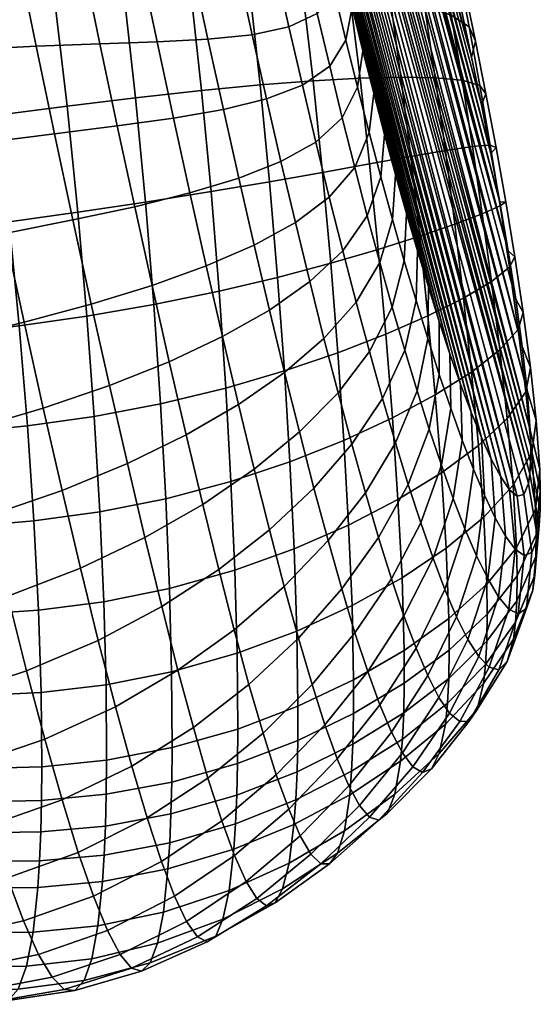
# Model space of a CAD drawing. Extents: x -120 to 2831, y -92 to 75.
# Tile 119 of 256: x 810 to 821, y 18 to 39. Entities that reach past the tile are written whole.
import ezdxf

# ---------------------------------------------------------------- set-up
doc = ezdxf.new("R2010")
doc.units = 0
doc.layers.add('GLASS', color=18, linetype='CONTINUOUS')

msp = doc.modelspace()

# ---------------------------------------------------------------- meshes
at = {"layer": 'GLASS'}
mesh = msp.add_polyface(dxfattribs=at)
corners = [(820.26, 29.445, 78.656), (820.456, 29.076, 77.715), (815.75, 46.647, 88.989), (820.638, 28.812, 76.737), (820.801, 28.679, 75.73), (815.458, 48.627, 88.528), (820.935, 28.712, 74.711), (821.031, 28.943, 73.714), (815.356, 49.546, 88.078), (821.061, 29.141, 73.24), (815.295, 50.362, 87.456), (818.728, 33.766, 84.15), (818.954, 33.019, 83.478), (817.152, 39.747, 87.795), (815.563, 51.735, 83.729), (821.008, 30.868, 71.381), (820.905, 31.787, 70.931), (815.725, 51.602, 82.722), (820.771, 32.763, 70.635), (815.428, 51.702, 84.748), (821.068, 30.051, 72.003), (820.439, 34.78, 70.416), (816.103, 50.969, 80.803), (820.613, 33.767, 70.47), (820.252, 35.791, 70.454), (816.309, 50.516, 79.901), (821.077, 29.395, 72.792), (821.08, 29.7, 72.378), (815.286, 51.019, 86.667), (817.596, 37.921, 86.952), (818.273, 35.35, 85.383), (818.501, 34.544, 84.785), (817.821, 37.041, 86.468), (817.373, 38.824, 87.395), (816.511, 42.627, 88.7), (816.721, 41.65, 88.451), (819.403, 31.632, 82.024), (815.924, 45.634, 89.043), (818.047, 36.183, 85.945), (819.57, 39.606, 68.092), (819.194, 39.988, 66.6), (818.951, 41.288, 66.887), (819.333, 40.773, 68.382), (819.711, 39.192, 69.577), (819.484, 40.244, 69.873), (818.873, 38.855, 64.992), (818.164, 39.008, 63.64), (817.927, 40.62, 63.792), (818.637, 40.324, 65.168), (819.429, 38.66, 66.402), (819.8, 38.414, 67.874), (819.934, 38.118, 69.343), (818.384, 37.374, 63.621), (817.536, 37.351, 62.385), (817.318, 39.121, 62.359), (819.097, 37.361, 64.93), (819.654, 37.307, 66.3), (820.024, 37.198, 67.736), (820.15, 37.025, 69.176), (818.589, 35.726, 63.744), (817.735, 35.572, 62.572), (819.307, 35.849, 64.99), (819.869, 35.933, 66.302), (820.24, 35.961, 67.686), (820.36, 35.912, 69.085), (820.561, 34.783, 69.082), (820.446, 34.703, 67.734), (817.726, 36.223, 87.921), (817.969, 35.306, 87.348), (818.047, 36.183, 85.945), (817.821, 37.041, 86.468), (819.643, 38.764, 71.008), (819.852, 37.787, 70.759), (820.056, 36.795, 70.572), (819.429, 39.725, 71.311), (820.252, 35.791, 70.454), (820.439, 34.78, 70.416)]
mesh.append_faces([[corners[k] for k in face] for face in [(0, 1, 2, 2), (3, 4, 5, 5), (6, 7, 8, 8), (4, 6, 8, 8), (7, 9, 10, 10), (11, 12, 13, 13), (14, 15, 16, 16), (17, 16, 18, 18), (15, 19, 20, 20), (21, 22, 23, 23), (24, 25, 21, 21), (23, 17, 18, 18), (26, 27, 28, 28), (29, 30, 31, 31), (30, 29, 32, 32), (29, 11, 33, 33), (34, 35, 36, 36), (2, 37, 0, 0), (8, 5, 4, 4), (38, 30, 32, 32), (39, 40, 41, 42), (43, 39, 42, 44), (45, 46, 47, 48), (49, 45, 48, 40), (50, 49, 40, 39), (51, 50, 39, 43), (52, 53, 54, 46), (55, 52, 46, 45), (56, 55, 45, 49), (57, 56, 49, 50), (58, 57, 50, 51), (59, 60, 53, 52), (61, 59, 52, 55), (62, 61, 55, 56), (63, 62, 56, 57), (64, 63, 57, 58), (65, 66, 63, 64), (67, 68, 69, 70), (51, 43, 71, 72), (58, 51, 72, 73), (43, 44, 74, 71), (65, 64, 75, 76), (64, 58, 73, 75)]])
mesh = msp.add_polyface(dxfattribs=at)
corners = [(821.031, 28.943, 73.714), (815.295, 50.362, 87.456), (815.356, 49.546, 88.078), (821.061, 29.141, 73.24), (815.286, 51.019, 86.667), (817.184, 48.108, 76.69), (819.211, 40.667, 71.664), (817.409, 47.395, 75.981), (819.643, 38.764, 71.008), (816.96, 48.782, 77.435), (817.636, 46.648, 75.309), (817.863, 45.87, 74.674), (818.767, 42.492, 72.507), (818.09, 45.064, 74.076), (815.428, 51.702, 84.748), (821.008, 30.868, 71.381), (815.563, 51.735, 83.729), (815.725, 51.602, 82.722), (820.613, 33.767, 70.47), (815.908, 51.338, 81.744), (816.309, 50.516, 79.901), (820.252, 35.791, 70.454), (816.521, 49.993, 79.04), (820.439, 34.78, 70.416), (816.103, 50.969, 80.803), (821.08, 29.7, 72.378), (815.332, 51.471, 85.745), (817.322, 48.575, 74.783), (817.023, 49.86, 73.711), (816.757, 50.674, 74.573), (817.078, 49.343, 75.556), (817.567, 47.769, 74.055), (817.289, 49, 72.902), (817.554, 48.098, 72.144), (817.065, 49.335, 71.023), (816.778, 50.298, 71.877), (817.812, 46.928, 73.372), (817.349, 48.32, 70.229), (816.701, 49.473, 69.121), (816.396, 50.56, 70.014), (817.817, 47.155, 71.439), (818.056, 46.055, 72.733), (817.002, 48.323, 68.301), (816.22, 49.361, 67.172), (815.899, 50.597, 68.085), (817.629, 47.255, 69.498), (818.078, 46.174, 70.787), (818.299, 45.153, 72.138), (817.296, 47.113, 67.558), (816.533, 48.051, 66.347), (817.905, 46.143, 68.832), (818.337, 45.158, 70.189), (818.541, 44.222, 71.588), (817.583, 45.847, 66.896), (816.836, 46.674, 65.618), (818.176, 44.988, 68.234), (818.592, 44.108, 69.647), (817.129, 45.236, 64.992), (816.256, 45.891, 63.727), (815.95, 47.45, 64.404), (817.862, 44.531, 66.322), (818.441, 43.791, 67.708), (817.409, 43.742, 64.475), (816.548, 44.268, 63.177), (816.834, 50.069, 76.375), (816.592, 50.75, 77.242), (816.739, 49.413, 78.218), (816.96, 48.782, 77.435), (817.184, 48.108, 76.69), (817.409, 47.395, 75.981), (817.636, 46.648, 75.309), (817.863, 45.87, 74.674), (818.09, 45.064, 74.076), (818.317, 44.231, 73.514), (818.543, 43.373, 72.991)]
mesh.append_faces([[corners[k] for k in face] for face in [(0, 1, 2, 2), (3, 4, 1, 1), (5, 6, 7, 7), (8, 5, 9, 9), (6, 10, 7, 7), (11, 12, 13, 13), (12, 11, 10, 10), (14, 15, 16, 16), (17, 18, 19, 19), (20, 21, 22, 22), (23, 20, 24, 24), (19, 18, 24, 24), (25, 26, 4, 4), (27, 28, 29, 30), (31, 32, 28, 27), (33, 34, 35, 32), (36, 33, 32, 31), (37, 38, 39, 34), (40, 37, 34, 33), (41, 40, 33, 36), (42, 43, 44, 38), (45, 42, 38, 37), (46, 45, 37, 40), (47, 46, 40, 41), (48, 49, 43, 42), (50, 48, 42, 45), (51, 50, 45, 46), (52, 51, 46, 47), (53, 54, 49, 48), (55, 53, 48, 50), (56, 55, 50, 51), (57, 58, 59, 54), (60, 57, 54, 53), (61, 60, 53, 55), (62, 63, 58, 57), (64, 65, 66, 67), (27, 30, 68, 69), (31, 27, 69, 70), (41, 36, 71, 72), (52, 47, 73, 74), (47, 41, 72, 73), (36, 31, 70, 71), (30, 64, 67, 68)]])
mesh = msp.add_polyface(dxfattribs=at)
corners = [(821.08, 29.7, 72.378), (821.068, 30.051, 72.003), (815.332, 51.471, 85.745), (819.643, 38.764, 71.008), (816.96, 48.782, 77.435), (819.852, 37.787, 70.759), (819.429, 39.725, 71.311), (817.184, 48.108, 76.69), (820.056, 36.795, 70.572), (816.521, 49.993, 79.04), (819.211, 40.667, 71.664), (818.99, 41.59, 72.064), (817.636, 46.648, 75.309), (818.543, 43.373, 72.991), (818.09, 45.064, 74.076), (818.767, 42.492, 72.507), (820.252, 35.791, 70.454), (816.111, 44.623, 89.005), (820.055, 29.898, 79.558), (815.924, 45.634, 89.043), (815.75, 46.647, 88.989), (820.456, 29.076, 77.715), (815.593, 47.651, 88.824), (820.638, 28.812, 76.737), (815.458, 48.627, 88.528), (816.307, 43.619, 88.887), (819.842, 30.42, 80.419), (818.317, 44.231, 73.514), (816.739, 49.413, 78.218), (815.725, 51.602, 82.722), (815.563, 51.735, 83.729), (820.905, 31.787, 70.931), (815.428, 51.702, 84.748), (816.537, 41.213, 90.055), (816.14, 40.97, 91.657), (816.393, 39.818, 91.341), (816.77, 40.164, 89.735), (818.78, 43.264, 71.085), (818.592, 44.108, 69.647), (818.337, 45.158, 70.189), (818.541, 44.222, 71.588), (818.843, 43.026, 69.163), (818.441, 43.791, 67.708), (818.176, 44.988, 68.234), (819.018, 42.281, 70.63), (818.131, 43.168, 65.838), (817.409, 43.742, 64.475), (817.129, 45.236, 64.992), (817.862, 44.531, 66.322), (818.7, 42.557, 67.258), (819.09, 41.913, 68.74), (819.253, 41.274, 70.225), (817.675, 42.201, 64.073), (816.823, 42.591, 62.761), (816.548, 44.268, 63.177), (818.39, 41.764, 65.452), (818.951, 41.288, 66.887), (819.333, 40.773, 68.382), (819.484, 40.244, 69.873), (817.08, 40.872, 62.486), (816.102, 41.076, 61.265), (815.839, 42.927, 61.532), (817.927, 40.62, 63.792), (818.637, 40.324, 65.168), (819.194, 39.988, 66.6), (816.935, 40.689, 88.148), (816.721, 41.65, 88.451), (816.308, 42.287, 90.314), (816.511, 42.627, 88.7), (816.083, 43.386, 90.503), (816.307, 43.619, 88.887), (818.543, 43.373, 72.991), (818.767, 42.492, 72.507), (818.99, 41.59, 72.064), (819.211, 40.667, 71.664), (819.429, 39.725, 71.311)]
mesh.append_faces([[corners[k] for k in face] for face in [(0, 1, 2, 2), (3, 4, 5, 5), (6, 7, 3, 3), (8, 5, 9, 9), (10, 11, 12, 12), (13, 14, 15, 15), (15, 12, 11, 11), (6, 10, 7, 7), (16, 8, 9, 9), (17, 18, 19, 19), (20, 21, 22, 22), (22, 23, 24, 24), (25, 26, 17, 17), (14, 13, 27, 27), (4, 28, 5, 5), (29, 30, 31, 31), (28, 9, 5, 5), (32, 2, 1, 1), (33, 34, 35, 36), (37, 38, 39, 40), (41, 42, 43, 38), (44, 41, 38, 37), (45, 46, 47, 48), (49, 45, 48, 42), (50, 49, 42, 41), (51, 50, 41, 44), (52, 53, 54, 46), (55, 52, 46, 45), (56, 55, 45, 49), (57, 56, 49, 50), (58, 57, 50, 51), (59, 60, 61, 53), (62, 59, 53, 52), (63, 62, 52, 55), (64, 63, 55, 56), (33, 36, 65, 66), (67, 33, 66, 68), (69, 67, 68, 70), (37, 40, 71, 72), (44, 37, 72, 73), (73, 74, 51, 44), (58, 51, 74, 75)]])
mesh = msp.add_polyface(dxfattribs=at)
corners = [(820.638, 28.812, 76.737), (815.593, 47.651, 88.824), (820.456, 29.076, 77.715), (815.924, 45.634, 89.043), (820.055, 29.898, 79.558), (820.26, 29.445, 78.656), (817.152, 39.747, 87.795), (818.954, 33.019, 83.478), (819.18, 32.306, 82.769), (816.511, 42.627, 88.7), (819.403, 31.632, 82.024), (819.625, 31.001, 81.241), (816.721, 41.65, 88.451), (819.842, 30.42, 80.419), (816.111, 44.623, 89.005), (815.286, 51.019, 86.667), (821.061, 29.141, 73.24), (821.077, 29.395, 72.792), (819.18, 31.206, 83.833), (818.973, 30.066, 84.92), (819.224, 29.318, 83.982), (819.419, 30.501, 83.001), (818.72, 30.865, 85.806), (818.271, 29.784, 86.988), (818.536, 28.921, 85.99), (818.94, 31.953, 84.622), (818.698, 32.74, 85.367), (818.464, 31.71, 86.64), (818.455, 33.563, 86.071), (818.206, 32.6, 87.422), (819.503, 34.324, 65.181), (818.776, 34.072, 64.015), (818.589, 35.726, 63.744), (819.307, 35.849, 64.99), (820.072, 34.54, 66.417), (819.869, 35.933, 66.302), (820.446, 34.703, 67.734), (820.24, 35.961, 67.686), (818.946, 32.42, 64.446), (818.072, 32.037, 63.452), (817.914, 33.798, 62.924), (819.685, 32.79, 65.517), (820.263, 33.131, 66.663), (820.64, 33.427, 67.897), (820.75, 33.641, 69.18), (820.561, 34.783, 69.082), (819.098, 30.78, 65.055), (818.209, 30.303, 64.167), (819.85, 31.254, 66.019), (820.438, 31.712, 67.061), (820.82, 32.137, 68.199), (820.924, 32.492, 69.404), (819.992, 29.729, 66.717), (819.226, 29.163, 65.867), (820.591, 30.293, 67.645), (820.977, 30.846, 68.674), (821.075, 31.35, 69.781), (821.102, 29.583, 69.364), (820.712, 28.903, 68.461), (821.194, 30.245, 70.348), (819.656, 29.843, 82.124), (819.625, 31.001, 81.241), (819.403, 31.632, 82.024), (819.18, 32.306, 82.769), (818.954, 33.019, 83.478), (818.728, 33.766, 84.15), (818.501, 34.544, 84.785), (819.889, 29.239, 81.202), (819.842, 30.42, 80.419), (820.613, 33.767, 70.47), (820.771, 32.763, 70.635), (820.439, 34.78, 70.416), (820.905, 31.787, 70.931), (821.008, 30.868, 71.381), (821.266, 29.233, 71.138), (821.068, 30.051, 72.003)]
mesh.append_faces([[corners[k] for k in face] for face in [(0, 1, 2, 2), (3, 4, 5, 5), (6, 7, 8, 8), (9, 10, 11, 11), (12, 8, 10, 10), (9, 11, 13, 13), (4, 14, 13, 13), (15, 16, 17, 17), (18, 19, 20, 21), (22, 23, 24, 19), (25, 22, 19, 18), (26, 27, 22, 25), (28, 29, 27, 26), (30, 31, 32, 33), (34, 30, 33, 35), (36, 34, 35, 37), (38, 39, 40, 31), (41, 38, 31, 30), (42, 41, 30, 34), (43, 42, 34, 36), (44, 43, 36, 45), (46, 47, 39, 38), (48, 46, 38, 41), (49, 48, 41, 42), (50, 49, 42, 43), (51, 50, 43, 44), (52, 53, 46, 48), (54, 52, 48, 49), (55, 54, 49, 50), (56, 55, 50, 51), (57, 58, 54, 55), (59, 57, 55, 56), (21, 60, 61, 62), (18, 21, 62, 63), (26, 25, 64, 65), (28, 26, 65, 66), (25, 18, 63, 64), (60, 67, 68, 61), (69, 70, 51, 44), (71, 69, 44, 45), (59, 56, 72, 73), (74, 59, 73, 75), (56, 51, 70, 72)]])
mesh = msp.add_polyface(dxfattribs=at)
corners = [(818.728, 33.766, 84.15), (817.152, 39.747, 87.795), (817.373, 38.824, 87.395), (816.935, 40.689, 88.148), (819.18, 32.306, 82.769), (816.721, 41.65, 88.451), (819.842, 30.42, 80.419), (816.307, 43.619, 88.887), (816.511, 42.627, 88.7), (817.726, 36.223, 87.921), (817.426, 35.498, 89.445), (817.686, 34.496, 88.825), (817.969, 35.306, 87.348), (817.166, 36.532, 90.008), (816.618, 36.026, 91.58), (816.898, 34.88, 90.988), (817.484, 37.168, 88.448), (813.663, 36.523, 96.438), (812.494, 36.36, 97.709), (812.856, 34.685, 97.169), (814.004, 34.97, 95.902), (814.698, 36.703, 95.068), (815.018, 35.276, 94.536), (815.594, 36.921, 93.618), (815.894, 35.621, 93.089), (816.338, 37.205, 92.101), (816.906, 37.598, 90.514), (817.244, 38.14, 88.927), (814.377, 38.161, 95.494), (813.322, 38.105, 96.85), (815.295, 38.254, 94.056), (816.06, 38.415, 92.547), (816.648, 38.694, 90.959), (817.006, 39.139, 89.357), (814.059, 39.643, 95.811), (812.984, 39.709, 97.136), (814.997, 39.613, 94.401), (815.783, 39.654, 92.916), (816.393, 39.818, 91.341), (816.77, 40.164, 89.735), (814.703, 40.996, 94.653), (813.745, 41.145, 96.017), (815.509, 40.92, 93.206), (816.14, 40.97, 91.657), (814.017, 39.206, 59.137), (812.63, 39.131, 58.352), (812.358, 41.315, 58.361), (813.761, 41.309, 59.178), (815.243, 39.224, 60.08), (814.996, 41.226, 60.152), (816.343, 39.194, 61.165), (816.102, 41.076, 61.265), (817.318, 39.121, 62.359), (817.08, 40.872, 62.486), (818.164, 39.008, 63.64), (817.927, 40.62, 63.792), (814.245, 37.095, 59.301), (812.87, 36.945, 58.561), (815.463, 37.211, 60.199), (816.562, 37.296, 61.237), (817.536, 37.351, 62.385), (814.442, 34.997, 59.673), (813.078, 34.779, 58.988), (815.657, 35.203, 60.512), (816.756, 35.396, 61.488), (817.735, 35.572, 62.572), (817.821, 37.041, 86.468), (817.596, 37.921, 86.952), (817.373, 38.824, 87.395), (817.152, 39.747, 87.795), (816.935, 40.689, 88.148)]
mesh.append_faces([[corners[k] for k in face] for face in [(0, 1, 2, 2), (3, 4, 5, 5), (4, 3, 1, 1), (6, 7, 8, 8), (9, 10, 11, 12), (13, 14, 15, 10), (16, 13, 10, 9), (17, 18, 19, 20), (21, 17, 20, 22), (23, 21, 22, 24), (25, 23, 24, 14), (26, 25, 14, 13), (27, 26, 13, 16), (28, 29, 17, 21), (30, 28, 21, 23), (31, 30, 23, 25), (32, 31, 25, 26), (33, 32, 26, 27), (34, 35, 29, 28), (36, 34, 28, 30), (37, 36, 30, 31), (38, 37, 31, 32), (39, 38, 32, 33), (40, 41, 34, 36), (42, 40, 36, 37), (43, 42, 37, 38), (44, 45, 46, 47), (48, 44, 47, 49), (50, 48, 49, 51), (52, 50, 51, 53), (54, 52, 53, 55), (56, 57, 45, 44), (58, 56, 44, 48), (59, 58, 48, 50), (60, 59, 50, 52), (61, 62, 57, 56), (63, 61, 56, 58), (64, 63, 58, 59), (65, 64, 59, 60), (66, 67, 16, 9), (33, 27, 68, 69), (39, 33, 69, 70), (67, 68, 27, 16)]])
mesh = msp.add_polyface(dxfattribs=at)
corners = [(806.914, 33.522, 100.584), (805.225, 33.202, 100.825), (805.68, 31.196, 99.995), (807.353, 31.543, 99.79), (808.563, 33.83, 100.075), (808.984, 31.904, 99.314), (810.158, 34.13, 99.285), (810.559, 32.286, 98.555), (811.574, 34.409, 98.309), (811.955, 32.663, 97.604), (812.856, 34.685, 97.169), (813.217, 33.051, 96.487), (806.478, 35.558, 101.186), (804.776, 35.271, 101.46), (808.144, 35.805, 100.652), (809.757, 36.02, 99.844), (811.193, 36.197, 98.856), (812.494, 36.36, 97.709), (806.05, 37.632, 101.594), (804.337, 37.386, 101.895), (807.729, 37.815, 101.043), (809.359, 37.94, 100.23), (810.813, 38.015, 99.245), (812.134, 38.064, 98.108), (813.322, 38.105, 96.85), (813.663, 36.523, 96.438), (807.323, 39.843, 101.25), (805.633, 39.728, 101.807), (808.968, 39.878, 100.444), (810.438, 39.85, 99.477), (811.777, 39.787, 98.364), (812.984, 39.709, 97.136), (809.716, 38.824, 57.511), (808.225, 38.607, 57.407), (807.877, 40.845, 57.319), (809.398, 41.072, 57.455), (811.191, 39.002, 57.814), (810.899, 41.234, 57.79), (812.63, 39.131, 58.352), (812.358, 41.315, 58.361), (810, 36.582, 57.792), (808.539, 36.38, 57.715), (811.451, 36.773, 58.061), (812.87, 36.945, 58.561), (810.249, 34.372, 58.297), (808.817, 34.189, 58.244), (811.675, 34.569, 58.533), (813.078, 34.779, 58.988), (810.46, 32.216, 59.024), (809.057, 32.055, 58.991), (811.864, 32.415, 59.227), (813.252, 32.655, 59.634), (806.731, 38.368, 57.424), (806.545, 39.473, 57.338), (807.079, 36.173, 57.757), (806.91, 37.267, 57.564), (807.391, 34.016, 58.304), (807.24, 35.089, 58.004), (807.532, 32.958, 58.656)]
mesh.append_faces([[corners[k] for k in face] for face in [(0, 1, 2, 3), (4, 0, 3, 5), (6, 4, 5, 7), (8, 6, 7, 9), (10, 8, 9, 11), (12, 13, 1, 0), (14, 12, 0, 4), (15, 14, 4, 6), (16, 15, 6, 8), (17, 16, 8, 10), (18, 19, 13, 12), (20, 18, 12, 14), (21, 20, 14, 15), (22, 21, 15, 16), (23, 22, 16, 17), (24, 23, 17, 25), (26, 27, 18, 20), (28, 26, 20, 21), (29, 28, 21, 22), (30, 29, 22, 23), (31, 30, 23, 24), (32, 33, 34, 35), (36, 32, 35, 37), (38, 36, 37, 39), (40, 41, 33, 32), (42, 40, 32, 36), (43, 42, 36, 38), (44, 45, 41, 40), (46, 44, 40, 42), (47, 46, 42, 43), (48, 49, 45, 44), (50, 48, 44, 46), (51, 50, 46, 47), (52, 53, 33, 33), (54, 55, 41, 41), (56, 57, 45, 45), (58, 56, 45, 45), (57, 54, 41, 41), (33, 55, 52, 52), (53, 34, 33, 33), (55, 33, 41, 41), (58, 45, 49, 49), (45, 57, 41, 41)]])
mesh = msp.add_polyface(dxfattribs=at)
corners = [(817.596, 37.921, 86.952), (818.501, 34.544, 84.785), (818.728, 33.766, 84.15), (818.002, 30.705, 87.921), (817.366, 29.755, 89.145), (817.647, 28.75, 88.108), (818.271, 29.784, 86.988), (818.464, 31.71, 86.64), (818.72, 30.865, 85.806), (817.079, 30.824, 90.102), (816.277, 30.011, 91.356), (816.578, 28.845, 90.309), (817.73, 31.68, 88.79), (818.206, 32.6, 87.422), (815.969, 31.246, 92.305), (815.013, 30.58, 93.555), (815.339, 29.239, 92.533), (816.787, 31.951, 90.977), (817.454, 32.704, 89.591), (817.946, 33.529, 88.151), (818.212, 34.418, 86.731), (818.455, 33.563, 86.071), (813.574, 31.469, 95.665), (812.333, 30.974, 96.743), (812.704, 29.354, 95.729), (813.925, 29.95, 94.706), (814.681, 31.989, 94.459), (815.656, 32.54, 93.153), (816.492, 33.13, 91.768), (817.177, 33.772, 90.324), (817.686, 34.496, 88.825), (817.969, 35.306, 87.348), (814.344, 33.456, 95.242), (813.217, 33.051, 96.487), (815.338, 33.886, 93.897), (816.194, 34.355, 92.472), (816.898, 34.88, 90.988), (817.426, 35.498, 89.445), (814.004, 34.97, 95.902), (812.856, 34.685, 97.169), (815.018, 35.276, 94.536), (815.894, 35.621, 93.089), (816.618, 36.026, 91.58), (814.609, 32.933, 60.255), (813.252, 32.655, 59.634), (813.078, 34.779, 58.988), (814.442, 34.997, 59.673), (815.824, 33.219, 61.023), (815.657, 35.203, 60.512), (816.927, 33.51, 61.921), (816.756, 35.396, 61.488), (817.914, 33.798, 62.924), (817.735, 35.572, 62.572), (818.776, 34.072, 64.015), (818.589, 35.726, 63.744), (814.746, 30.922, 61.047), (813.393, 30.596, 60.496), (815.964, 31.276, 61.734), (817.075, 31.652, 62.543), (818.072, 32.037, 63.452), (814.854, 28.985, 62.049), (813.501, 28.624, 61.571), (816.078, 29.391, 62.65), (817.199, 29.836, 63.362), (818.209, 30.303, 64.167), (818.501, 34.544, 84.785), (818.273, 35.35, 85.383), (818.047, 36.183, 85.945)]
mesh.append_faces([[corners[k] for k in face] for face in [(0, 1, 2, 2), (3, 4, 5, 6), (7, 3, 6, 8), (9, 10, 11, 4), (12, 9, 4, 3), (13, 12, 3, 7), (14, 15, 16, 10), (17, 14, 10, 9), (18, 17, 9, 12), (19, 18, 12, 13), (20, 19, 13, 21), (22, 23, 24, 25), (26, 22, 25, 15), (27, 26, 15, 14), (28, 27, 14, 17), (29, 28, 17, 18), (30, 29, 18, 19), (31, 30, 19, 20), (32, 33, 22, 26), (34, 32, 26, 27), (35, 34, 27, 28), (36, 35, 28, 29), (37, 36, 29, 30), (38, 39, 33, 32), (40, 38, 32, 34), (41, 40, 34, 35), (42, 41, 35, 36), (43, 44, 45, 46), (47, 43, 46, 48), (49, 47, 48, 50), (51, 49, 50, 52), (53, 51, 52, 54), (55, 56, 44, 43), (57, 55, 43, 47), (58, 57, 47, 49), (59, 58, 49, 51), (60, 61, 56, 55), (62, 60, 55, 57), (63, 62, 57, 58), (64, 63, 58, 59), (20, 21, 65, 66), (31, 20, 66, 67)]])
mesh = msp.add_polyface(dxfattribs=at)
corners = [(810.221, 26.603, 95.966), (808.653, 26.122, 96.306), (809.068, 24.547, 94.801), (810.613, 25.051, 94.515), (811.731, 27.186, 95.36), (812.101, 25.685, 93.978), (813.066, 27.82, 94.567), (813.417, 26.386, 93.261), (806.593, 27.446, 97.771), (804.939, 27.128, 97.674), (805.412, 25.439, 96.264), (807.042, 25.739, 96.392), (808.226, 27.825, 97.645), (809.816, 28.273, 97.254), (811.349, 28.798, 96.588), (812.704, 29.354, 95.729), (806.138, 29.271, 98.975), (804.464, 28.941, 98.913), (807.791, 29.638, 98.809), (809.403, 30.047, 98.372), (810.957, 30.503, 97.655), (812.333, 30.974, 96.743), (805.68, 31.196, 99.995), (803.989, 30.861, 99.971), (807.353, 31.543, 99.79), (808.984, 31.904, 99.314), (810.559, 32.286, 98.555), (811.955, 32.663, 97.604), (813.217, 33.051, 96.487), (813.574, 31.469, 95.665), (810.632, 30.139, 59.968), (809.256, 30.001, 59.95), (809.057, 32.055, 58.991), (810.46, 32.216, 59.024), (812.016, 30.334, 60.14), (811.864, 32.415, 59.227), (813.393, 30.596, 60.496), (813.252, 32.655, 59.634), (810.765, 28.163, 61.122), (809.412, 28.05, 61.113), (812.133, 28.35, 61.265), (813.501, 28.624, 61.571), (810.859, 26.311, 62.475), (809.525, 26.224, 62.469), (812.214, 26.485, 62.595), (813.578, 26.761, 62.854), (812.261, 24.76, 64.121), (810.913, 24.604, 64.016), (813.622, 25.03, 64.343), (807.663, 31.918, 59.061), (807.783, 30.898, 59.517), (807.532, 32.958, 58.656), (807.892, 29.9, 60.024), (808.076, 27.985, 61.184), (807.99, 28.929, 60.58), (808.15, 27.072, 61.835), (808.261, 25.347, 63.271), (808.211, 26.192, 62.531), (809.594, 24.543, 64.006)]
mesh.append_faces([[corners[k] for k in face] for face in [(0, 1, 2, 3), (4, 0, 3, 5), (6, 4, 5, 7), (8, 9, 10, 11), (12, 8, 11, 1), (13, 12, 1, 0), (14, 13, 0, 4), (15, 14, 4, 6), (16, 17, 9, 8), (18, 16, 8, 12), (19, 18, 12, 13), (20, 19, 13, 14), (21, 20, 14, 15), (22, 23, 17, 16), (24, 22, 16, 18), (25, 24, 18, 19), (26, 25, 19, 20), (27, 26, 20, 21), (28, 27, 21, 29), (30, 31, 32, 33), (34, 30, 33, 35), (36, 34, 35, 37), (38, 39, 31, 30), (40, 38, 30, 34), (41, 40, 34, 36), (42, 43, 39, 38), (44, 42, 38, 40), (45, 44, 40, 41), (46, 47, 42, 44), (48, 46, 44, 45), (49, 32, 50, 50), (51, 32, 49, 49), (52, 50, 31, 31), (53, 54, 39, 39), (55, 53, 39, 39), (54, 52, 31, 31), (56, 57, 43, 43), (57, 55, 43, 43), (54, 31, 39, 39), (55, 39, 43, 43), (31, 50, 32, 32), (58, 56, 43, 43)]])
mesh = msp.add_polyface(dxfattribs=at)
corners = [(819.541, 26.176, 81.372), (818.941, 24.956, 81.815), (819.174, 24.502, 80.351), (819.776, 25.707, 80.061), (819.299, 26.742, 82.62), (818.699, 25.525, 83.212), (819.715, 27.999, 81.945), (819.954, 27.442, 80.844), (819.051, 27.393, 83.805), (818.448, 26.198, 84.542), (819.472, 28.627, 82.99), (819.656, 29.843, 82.124), (819.889, 29.239, 81.202), (818.189, 26.965, 85.804), (817.431, 25.845, 86.614), (817.695, 25.041, 85.213), (818.796, 28.122, 84.928), (819.224, 29.318, 83.982), (819.419, 30.501, 83.001), (817.156, 26.753, 87.933), (816.257, 25.733, 88.8), (816.539, 24.773, 87.352), (817.922, 27.818, 86.993), (818.536, 28.921, 85.99), (818.973, 30.066, 84.92), (815.962, 26.805, 90.15), (814.922, 25.904, 91.042), (815.229, 24.77, 89.579), (816.872, 27.756, 89.167), (817.647, 28.75, 88.108), (818.271, 29.784, 86.988), (814.601, 27.155, 92.389), (813.417, 26.386, 93.261), (813.754, 25.067, 91.819), (815.655, 27.977, 91.397), (816.578, 28.845, 90.309), (817.366, 29.755, 89.145), (814.268, 28.508, 93.612), (813.066, 27.82, 94.567), (815.339, 29.239, 92.533), (816.277, 30.011, 91.356), (813.925, 29.95, 94.706), (812.704, 29.354, 95.729), (815.013, 30.58, 93.555), (814.933, 27.142, 63.263), (813.578, 26.761, 62.854), (813.501, 28.624, 61.571), (814.854, 28.985, 62.049), (816.165, 27.584, 63.778), (816.078, 29.391, 62.65), (817.299, 28.079, 64.392), (817.199, 29.836, 63.362), (818.323, 28.61, 65.091), (818.209, 30.303, 64.167), (819.226, 29.163, 65.867), (819.098, 30.78, 65.055), (814.982, 25.418, 64.691), (813.622, 25.03, 64.343), (816.223, 25.88, 65.13), (817.369, 26.407, 65.654), (818.407, 26.984, 66.252), (819.325, 27.598, 66.918), (820.104, 28.241, 67.653), (819.992, 29.729, 66.717), (817.402, 24.868, 67.165), (816.246, 24.318, 66.715), (818.451, 25.479, 67.677), (819.38, 26.143, 68.244), (819.386, 25.486, 69.012), (818.454, 24.798, 68.489)]
mesh.append_faces([[corners[k] for k in face] for face in [(0, 1, 2, 3), (4, 5, 1, 0), (6, 4, 0, 7), (8, 9, 5, 4), (10, 8, 4, 6), (11, 10, 6, 12), (13, 14, 15, 9), (16, 13, 9, 8), (17, 16, 8, 10), (18, 17, 10, 11), (19, 20, 21, 14), (22, 19, 14, 13), (23, 22, 13, 16), (24, 23, 16, 17), (25, 26, 27, 20), (28, 25, 20, 19), (29, 28, 19, 22), (30, 29, 22, 23), (31, 32, 33, 26), (34, 31, 26, 25), (35, 34, 25, 28), (36, 35, 28, 29), (37, 38, 32, 31), (39, 37, 31, 34), (40, 39, 34, 35), (41, 42, 38, 37), (43, 41, 37, 39), (44, 45, 46, 47), (48, 44, 47, 49), (50, 48, 49, 51), (52, 50, 51, 53), (54, 52, 53, 55), (56, 57, 45, 44), (58, 56, 44, 48), (59, 58, 48, 50), (60, 59, 50, 52), (61, 60, 52, 54), (62, 61, 54, 63), (64, 65, 58, 59), (66, 64, 59, 60), (67, 66, 60, 61), (68, 69, 66, 67)]])
mesh = msp.add_polyface(dxfattribs=at)
corners = [(820.765, 26.067, 71.68), (820.143, 25.188, 71.189), (820.17, 25.669, 70.361), (820.79, 26.507, 70.917), (821.163, 27.036, 72.199), (821.186, 27.424, 71.519), (821.255, 28.072, 72.724), (821.276, 28.397, 72.151), (820.721, 25.711, 72.477), (820.1, 24.792, 72.051), (821.121, 26.727, 72.91), (821.218, 27.816, 73.327), (820.993, 26.344, 74.366), (820.59, 25.25, 74.104), (821.102, 27.511, 74.571), (820.822, 26.234, 75.797), (820.416, 25.077, 75.701), (820.944, 27.448, 75.807), (820.625, 26.334, 77.164), (820.217, 25.129, 77.229), (820.759, 27.575, 76.998), (820.411, 26.59, 78.458), (820.002, 25.35, 78.682), (820.556, 27.845, 78.132), (820.186, 26.967, 79.683), (819.776, 25.707, 80.061), (820.341, 28.227, 79.209), (819.954, 27.442, 80.844), (819.541, 26.176, 81.372), (820.118, 28.697, 80.231), (819.889, 29.239, 81.202), (819.715, 27.999, 81.945), (820.712, 28.903, 68.461), (820.104, 28.241, 67.653), (819.992, 29.729, 66.717), (820.591, 30.293, 67.645), (820.169, 26.853, 68.868), (819.38, 26.143, 68.244), (819.325, 27.598, 66.918), (820.785, 27.605, 69.551), (821.178, 28.408, 70.312), (821.102, 29.583, 69.364), (821.266, 29.233, 71.138), (821.194, 30.245, 70.348), (820.178, 26.228, 69.583), (819.386, 25.486, 69.012), (820.797, 27.024, 70.202), (821.191, 27.885, 70.886), (821.279, 28.787, 71.619), (820.17, 25.669, 70.361), (819.376, 24.894, 69.842), (820.79, 26.507, 70.917), (821.186, 27.424, 71.519), (821.276, 28.397, 72.151), (821.077, 29.395, 72.792), (821.061, 29.141, 73.24), (821.031, 28.943, 73.714), (820.935, 28.712, 74.711), (820.801, 28.679, 75.73), (820.638, 28.812, 76.737), (820.456, 29.076, 77.715), (820.26, 29.445, 78.656), (820.055, 29.898, 79.558), (819.842, 30.42, 80.419), (821.068, 30.051, 72.003), (821.08, 29.7, 72.378), (821.077, 29.395, 72.792)]
mesh.append_faces([[corners[k] for k in face] for face in [(0, 1, 2, 3), (4, 0, 3, 5), (6, 4, 5, 7), (8, 9, 1, 0), (10, 8, 0, 4), (11, 10, 4, 6), (12, 13, 8, 10), (14, 12, 10, 11), (15, 16, 13, 12), (17, 15, 12, 14), (18, 19, 16, 15), (20, 18, 15, 17), (21, 22, 19, 18), (23, 21, 18, 20), (24, 25, 22, 21), (26, 24, 21, 23), (27, 28, 25, 24), (29, 27, 24, 26), (30, 31, 27, 29), (32, 33, 34, 35), (36, 37, 38, 33), (39, 36, 33, 32), (40, 39, 32, 41), (42, 40, 41, 43), (44, 45, 37, 36), (46, 44, 36, 39), (47, 46, 39, 40), (48, 47, 40, 42), (49, 50, 45, 44), (51, 49, 44, 46), (52, 51, 46, 47), (53, 52, 47, 48), (6, 7, 54, 55), (14, 11, 56, 57), (17, 14, 57, 58), (11, 6, 55, 56), (23, 20, 59, 60), (29, 26, 61, 62), (30, 29, 62, 63), (26, 23, 60, 61), (20, 17, 58, 59), (48, 42, 64, 65), (53, 48, 65, 66)]])
mesh = msp.add_polyface(dxfattribs=at)
corners = [(810.881, 21.109, 68.581), (809.572, 21.096, 68.528), (809.598, 21.691, 67.555), (810.906, 21.71, 67.596), (812.221, 21.23, 68.698), (812.247, 21.834, 67.706), (813.583, 21.485, 68.892), (813.609, 22.087, 67.899), (810.845, 20.561, 69.595), (809.535, 20.552, 69.529), (812.187, 20.683, 69.721), (813.548, 20.944, 69.917), (812.093, 19.762, 71.841), (810.747, 19.629, 71.7), (813.455, 20.048, 72.038), (813.41, 21.097, 87.108), (812.001, 20.379, 87.318), (812.291, 19.669, 85.246), (813.684, 20.378, 85.123), (811.686, 21.286, 89.298), (810.212, 20.761, 89.413), (810.549, 19.863, 87.376), (813.113, 22.001, 89.002), (808.317, 21.49, 91.316), (806.767, 21.272, 91.126), (807.185, 20.232, 89.158), (808.705, 20.419, 89.357), (809.851, 21.851, 91.341), (811.348, 22.377, 91.168), (812.794, 23.076, 90.787), (807.908, 22.744, 93.151), (806.329, 22.495, 92.976), (809.468, 23.118, 93.142), (810.99, 23.637, 92.912), (812.456, 24.309, 92.45), (809.068, 24.547, 94.801), (807.482, 24.166, 94.848), (810.613, 25.051, 94.515), (812.101, 25.685, 93.978), (813.417, 26.386, 93.261), (813.754, 25.067, 91.819), (808.653, 26.122, 96.306), (807.042, 25.739, 96.392), (810.913, 24.604, 64.016), (809.594, 24.543, 64.006), (809.525, 26.224, 62.469), (810.859, 26.311, 62.475), (810.929, 23.063, 65.729), (809.618, 23.026, 65.707), (812.272, 23.201, 65.83), (812.261, 24.76, 64.121), (813.633, 23.46, 66.03), (813.622, 25.03, 64.343), (810.923, 22.362, 66.644), (809.614, 22.335, 66.614), (812.264, 22.492, 66.749), (810.906, 21.71, 67.596), (809.598, 21.691, 67.555), (812.247, 21.834, 67.706), (813.609, 22.087, 67.899), (813.625, 22.747, 66.943), (808.318, 21.734, 67.556), (808.291, 21.148, 68.514), (808.2, 20.124, 70.512), (808.252, 20.61, 69.5), (809.428, 19.622, 71.608), (808.298, 24.54, 64.053), (808.261, 25.347, 63.271), (808.334, 23.049, 65.734), (808.322, 23.773, 64.874), (808.332, 22.369, 66.628), (808.318, 21.734, 67.556)]
mesh.append_faces([[corners[k] for k in face] for face in [(0, 1, 2, 3), (4, 0, 3, 5), (6, 4, 5, 7), (8, 9, 1, 0), (10, 8, 0, 4), (11, 10, 4, 6), (12, 13, 8, 10), (14, 12, 10, 11), (15, 16, 17, 18), (19, 20, 21, 16), (22, 19, 16, 15), (23, 24, 25, 26), (27, 23, 26, 20), (28, 27, 20, 19), (29, 28, 19, 22), (30, 31, 24, 23), (32, 30, 23, 27), (33, 32, 27, 28), (34, 33, 28, 29), (35, 36, 30, 32), (37, 35, 32, 33), (38, 37, 33, 34), (39, 38, 34, 40), (41, 42, 36, 35), (43, 44, 45, 46), (47, 48, 44, 43), (49, 47, 43, 50), (51, 49, 50, 52), (53, 54, 48, 47), (55, 53, 47, 49), (56, 57, 54, 53), (58, 56, 53, 55), (59, 58, 55, 60), (61, 2, 1, 62), (9, 63, 64, 64), (62, 1, 9, 64), (65, 63, 9, 9), (66, 67, 44, 44), (68, 69, 48, 48), (68, 48, 54, 70), (69, 66, 44, 44), (70, 54, 57, 71), (48, 69, 44, 44)]])
mesh = msp.add_polyface(dxfattribs=at)
corners = [(817.361, 22.97, 69.868), (816.201, 22.379, 69.494), (816.227, 22.961, 68.522), (817.388, 23.534, 68.918), (818.415, 23.639, 70.279), (818.442, 24.182, 69.36), (819.349, 24.38, 70.721), (819.376, 24.894, 69.842), (820.143, 25.188, 71.189), (820.17, 25.669, 70.361), (817.322, 22.481, 70.852), (816.164, 21.868, 70.499), (818.374, 23.177, 71.232), (819.307, 23.948, 71.634), (820.1, 24.792, 72.051), (817.212, 21.734, 72.873), (816.061, 21.062, 72.571), (818.257, 22.495, 73.186), (819.182, 23.336, 73.502), (819.97, 24.254, 73.811), (820.59, 25.25, 74.104), (820.721, 25.711, 72.477), (818.104, 22.103, 75.141), (817.07, 21.269, 74.911), (819.02, 23.02, 75.356), (819.8, 24.012, 75.547), (820.416, 25.077, 75.701), (817.929, 21.957, 77.059), (816.904, 21.051, 76.931), (818.835, 22.943, 77.158), (819.606, 24.003, 77.22), (820.217, 25.129, 77.229), (817.735, 22.017, 78.929), (816.719, 21.05, 78.919), (818.632, 23.063, 78.899), (819.396, 24.177, 78.821), (820.002, 25.35, 78.682), (817.526, 22.26, 80.746), (816.516, 21.247, 80.864), (818.416, 23.349, 80.577), (819.174, 24.502, 80.351), (819.776, 25.707, 80.061), (817.302, 22.668, 82.503), (816.294, 21.627, 82.756), (818.188, 23.783, 82.19), (818.941, 24.956, 81.815), (817.062, 23.231, 84.196), (816.054, 22.18, 84.585), (817.947, 24.351, 83.737), (818.699, 25.525, 83.212), (817.695, 25.041, 85.213), (816.808, 23.936, 85.815), (818.448, 26.198, 84.542), (817.431, 25.845, 86.614), (816.539, 24.773, 87.352), (817.401, 24.17, 68.014), (816.242, 23.61, 67.593), (816.246, 24.318, 66.715), (817.402, 24.868, 67.165), (818.454, 24.798, 68.489), (818.451, 25.479, 67.677), (817.388, 23.534, 68.918), (816.227, 22.961, 68.522), (818.442, 24.182, 69.36), (819.376, 24.894, 69.842), (819.386, 25.486, 69.012)]
mesh.append_faces([[corners[k] for k in face] for face in [(0, 1, 2, 3), (4, 0, 3, 5), (6, 4, 5, 7), (8, 6, 7, 9), (10, 11, 1, 0), (12, 10, 0, 4), (13, 12, 4, 6), (14, 13, 6, 8), (15, 16, 11, 10), (17, 15, 10, 12), (18, 17, 12, 13), (19, 18, 13, 14), (20, 19, 14, 21), (22, 23, 15, 17), (24, 22, 17, 18), (25, 24, 18, 19), (26, 25, 19, 20), (27, 28, 23, 22), (29, 27, 22, 24), (30, 29, 24, 25), (31, 30, 25, 26), (32, 33, 28, 27), (34, 32, 27, 29), (35, 34, 29, 30), (36, 35, 30, 31), (37, 38, 33, 32), (39, 37, 32, 34), (40, 39, 34, 35), (41, 40, 35, 36), (42, 43, 38, 37), (44, 42, 37, 39), (45, 44, 39, 40), (46, 47, 43, 42), (48, 46, 42, 44), (49, 48, 44, 45), (50, 51, 46, 48), (52, 50, 48, 49), (53, 54, 51, 50), (55, 56, 57, 58), (59, 55, 58, 60), (61, 62, 56, 55), (63, 61, 55, 59), (64, 63, 59, 65)]])
mesh = msp.add_polyface(dxfattribs=at)
corners = [(814.949, 21.882, 69.167), (813.583, 21.485, 68.892), (813.609, 22.087, 67.899), (814.975, 22.476, 68.181), (816.201, 22.379, 69.494), (816.227, 22.961, 68.522), (814.914, 21.353, 70.186), (813.548, 20.944, 69.917), (816.164, 21.868, 70.499), (814.817, 20.497, 72.291), (813.455, 20.048, 72.038), (816.061, 21.062, 72.571), (814.69, 19.902, 74.445), (813.331, 19.4, 74.223), (815.928, 20.529, 74.676), (817.07, 21.269, 74.911), (817.212, 21.734, 72.873), (814.538, 19.551, 76.62), (813.178, 18.994, 76.445), (815.771, 20.242, 76.783), (816.904, 21.051, 76.931), (814.361, 19.433, 78.793), (812.998, 18.823, 78.68), (815.592, 20.18, 78.872), (816.719, 21.05, 78.919), (814.159, 19.537, 80.947), (812.79, 18.883, 80.906), (815.391, 20.33, 80.931), (816.516, 21.247, 80.864), (813.934, 19.854, 83.063), (812.554, 19.167, 83.102), (815.17, 20.68, 82.945), (816.294, 21.627, 82.756), (813.684, 20.378, 85.123), (812.291, 19.669, 85.246), (814.927, 21.22, 84.898), (816.054, 22.18, 84.585), (814.663, 21.941, 86.776), (813.41, 21.097, 87.108), (815.796, 22.896, 86.34), (816.808, 23.936, 85.815), (817.062, 23.231, 84.196), (814.378, 22.83, 88.565), (813.113, 22.001, 89.002), (815.521, 23.763, 88.008), (816.539, 24.773, 87.352), (814.075, 23.877, 90.25), (812.794, 23.076, 90.787), (815.229, 24.77, 89.579), (816.257, 25.733, 88.8), (813.754, 25.067, 91.819), (812.456, 24.309, 92.45), (814.922, 25.904, 91.042), (814.997, 23.846, 66.335), (813.633, 23.46, 66.03), (813.622, 25.03, 64.343), (814.982, 25.418, 64.691), (816.246, 24.318, 66.715), (816.223, 25.88, 65.13), (813.625, 22.747, 66.943), (812.264, 22.492, 66.749), (812.272, 23.201, 65.83), (814.991, 23.133, 67.234), (816.242, 23.61, 67.593), (814.975, 22.476, 68.181), (813.609, 22.087, 67.899), (816.227, 22.961, 68.522)]
mesh.append_faces([[corners[k] for k in face] for face in [(0, 1, 2, 3), (4, 0, 3, 5), (6, 7, 1, 0), (8, 6, 0, 4), (9, 10, 7, 6), (11, 9, 6, 8), (12, 13, 10, 9), (14, 12, 9, 11), (15, 14, 11, 16), (17, 18, 13, 12), (19, 17, 12, 14), (20, 19, 14, 15), (21, 22, 18, 17), (23, 21, 17, 19), (24, 23, 19, 20), (25, 26, 22, 21), (27, 25, 21, 23), (28, 27, 23, 24), (29, 30, 26, 25), (31, 29, 25, 27), (32, 31, 27, 28), (33, 34, 30, 29), (35, 33, 29, 31), (36, 35, 31, 32), (37, 38, 33, 35), (39, 37, 35, 36), (40, 39, 36, 41), (42, 43, 38, 37), (44, 42, 37, 39), (45, 44, 39, 40), (46, 47, 43, 42), (48, 46, 42, 44), (49, 48, 44, 45), (50, 51, 47, 46), (52, 50, 46, 48), (53, 54, 55, 56), (57, 53, 56, 58), (59, 60, 61, 54), (62, 59, 54, 53), (63, 62, 53, 57), (64, 65, 59, 62), (66, 64, 62, 63)]])
mesh = msp.add_polyface(dxfattribs=at)
corners = [(810.747, 19.629, 71.7), (809.428, 19.622, 71.608), (809.535, 20.552, 69.529), (810.845, 20.561, 69.595), (810.611, 18.924, 73.884), (809.279, 18.91, 73.767), (811.966, 19.078, 74.035), (812.093, 19.762, 71.841), (813.331, 19.4, 74.223), (813.455, 20.048, 72.038), (810.439, 18.45, 76.124), (809.089, 18.423, 75.984), (811.807, 18.63, 76.278), (813.178, 18.994, 76.445), (810.232, 18.21, 78.394), (808.858, 18.164, 78.234), (811.616, 18.419, 78.545), (812.998, 18.823, 78.68), (809.989, 18.202, 80.67), (808.59, 18.134, 80.493), (811.395, 18.441, 80.811), (812.79, 18.883, 80.906), (809.714, 18.426, 82.927), (808.285, 18.332, 82.737), (811.142, 18.694, 83.054), (812.554, 19.167, 83.102), (809.406, 18.876, 85.142), (807.948, 18.752, 84.944), (810.86, 19.171, 85.249), (812.291, 19.669, 85.246), (809.069, 19.543, 87.292), (807.58, 19.389, 87.091), (810.549, 19.863, 87.376), (812.001, 20.379, 87.318), (808.705, 20.419, 89.357), (807.185, 20.232, 89.158), (810.212, 20.761, 89.413), (808.135, 19.689, 71.546), (808.2, 20.124, 70.512), (807.969, 18.979, 73.672), (808.058, 19.307, 72.601), (807.757, 18.487, 75.854), (807.869, 18.705, 74.757), (807.634, 18.324, 76.959), (807.355, 18.166, 79.184), (807.5, 18.217, 78.07), (807.038, 18.229, 81.407), (807.201, 18.17, 80.297), (806.865, 18.343, 82.512), (806.683, 18.512, 83.608), (806.297, 19.009, 85.765)]
mesh.append_faces([[corners[k] for k in face] for face in [(0, 1, 2, 3), (4, 5, 1, 0), (6, 4, 0, 7), (8, 6, 7, 9), (10, 11, 5, 4), (12, 10, 4, 6), (13, 12, 6, 8), (14, 15, 11, 10), (16, 14, 10, 12), (17, 16, 12, 13), (18, 19, 15, 14), (20, 18, 14, 16), (21, 20, 16, 17), (22, 23, 19, 18), (24, 22, 18, 20), (25, 24, 20, 21), (26, 27, 23, 22), (28, 26, 22, 24), (29, 28, 24, 25), (30, 31, 27, 26), (32, 30, 26, 28), (33, 32, 28, 29), (34, 35, 31, 30), (36, 34, 30, 32), (1, 37, 38, 38), (5, 39, 40, 40), (11, 41, 42, 42), (11, 43, 41, 41), (5, 42, 39, 39), (1, 40, 37, 37), (15, 44, 45, 45), (19, 46, 47, 47), (23, 48, 46, 46), (19, 47, 44, 44), (15, 45, 43, 43), (5, 40, 1, 1), (15, 43, 11, 11), (23, 46, 19, 19), (27, 49, 23, 23), (15, 19, 44, 44), (5, 11, 42, 42), (50, 27, 31, 31)]])

doc.saveas('drawing.dxf')
